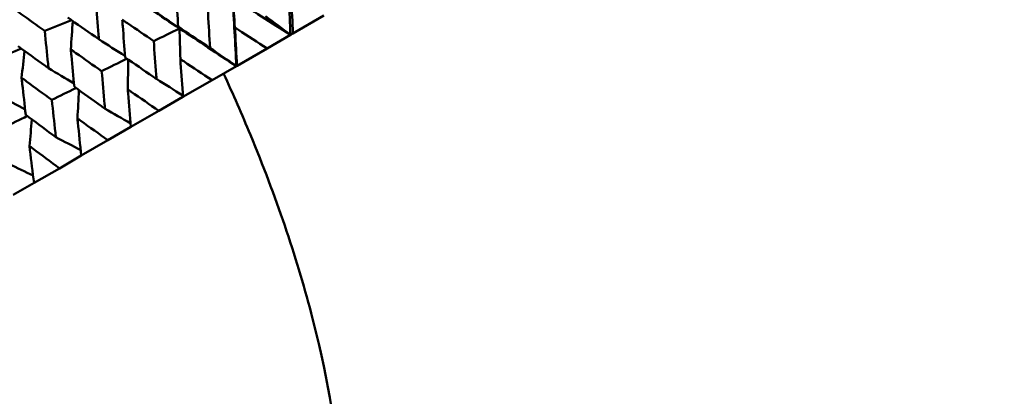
# Model space of a CAD drawing. Header units: millimetres. Extents: x 626 to 2725, y 57 to 2097.
# Tile 72 of 133: x 963.88 to 981.09, y 121.83 to 128.42. Entities that reach past the tile are written whole.
import ezdxf

# ---------------------------------------------------------------- set-up
doc = ezdxf.new("R2010")
doc.units = ezdxf.units.MM
doc.header["$LTSCALE"] = 10
doc.layers.add('Widoczne (ISO)', color=7, linetype='Continuous', lineweight=50)

msp = doc.modelspace()

# ---------------------------------------------------------------- linework, layer by layer
at = {"layer": 'Widoczne (ISO)'}
for p, q in [((968.657, 128.173), (969.199, 128.486)), ((968.615, 128.149), (968.207, 127.913)), ((968.657, 128.173), (968.615, 128.149)), ((967.681, 127.609), (968.207, 127.913)), ((967.67, 127.603), (967.244, 127.357)), ((967.681, 127.609), (967.67, 127.603)), ((966.736, 127.064), (967.244, 127.357)), ((966.736, 127.064), (966.316, 126.821)), ((965.827, 126.54), (966.316, 126.821)), ((965.827, 126.54), (965.425, 126.307)), ((964.958, 126.038), (965.425, 126.307)), ((964.958, 126.038), (964.575, 125.816)), ((964.132, 125.561), (964.575, 125.816)), ((964.132, 125.561), (963.769, 125.351))]:
    msp.add_line(p, q, dxfattribs=at)
msp.add_circle((990.322, 107.158), 50, dxfattribs=at)
msp.add_arc((990.056, 107.619), 22.5, 160.215, 79.785, dxfattribs=at)
for points in [[(968.615, 128.149), (968.598, 128.549), (968.581, 128.95), (968.566, 129.352)], [(966.676, 128.261), (966.346, 128.481), (966.017, 128.702), (965.689, 128.925)], [(968.615, 128.149), (968.278, 128.364), (967.941, 128.58), (967.606, 128.797)], [(967.644, 128.278), (967.631, 128.451), (967.618, 128.625), (967.606, 128.797)], [(967.67, 127.603), (967.648, 128.001), (967.626, 128.399), (967.606, 128.797)], [(966.184, 128.603), (966.348, 128.489), (966.512, 128.374), (966.676, 128.261)], [(964.787, 128.408), (964.631, 128.345), (964.476, 128.282), (964.32, 128.219)], [(964.775, 127.896), (964.786, 128.061), (964.798, 128.227), (964.81, 128.392)], [(968.179, 128.479), (968.324, 128.369), (968.47, 128.259), (968.615, 128.149)], [(966.676, 128.261), (966.525, 128.188), (966.375, 128.115), (966.224, 128.042)], [(966.676, 128.261), (966.668, 128.27), (966.661, 128.28), (966.653, 128.289)], [(967.67, 127.603), (967.337, 127.821), (967.006, 128.041), (966.676, 128.261)], [(966.69, 127.728), (966.685, 127.905), (966.681, 128.083), (966.676, 128.261)], [(965.266, 128.073), (965.418, 127.975), (965.571, 127.877), (965.724, 127.779)], [(963.911, 127.909), (963.764, 127.848), (963.617, 127.788), (963.47, 127.728)], [(963.915, 127.399), (963.932, 127.556), (963.949, 127.713), (963.966, 127.869)], [(967.209, 127.92), (967.363, 127.814), (967.517, 127.708), (967.67, 127.603)], [(965.757, 127.732), (965.61, 127.66), (965.462, 127.588), (965.314, 127.516)], [(965.771, 127.197), (965.774, 127.371), (965.777, 127.544), (965.78, 127.717)], [(964.385, 127.565), (964.534, 127.477), (964.682, 127.389), (964.831, 127.302)], [(966.273, 127.379), (966.427, 127.282), (966.58, 127.186), (966.734, 127.09)], [(964.865, 127.22), (964.724, 127.151), (964.584, 127.082), (964.443, 127.013)], [(964.891, 126.689), (964.9, 126.854), (964.909, 127.018), (964.918, 127.182)], [(963.547, 127.081), (963.69, 127.002), (963.834, 126.923), (963.977, 126.845)], [(965.373, 126.859), (965.523, 126.773), (965.672, 126.688), (965.822, 126.602)], [(964.014, 126.732), (963.881, 126.666), (963.748, 126.601), (963.614, 126.535)], [(964.053, 126.205), (964.067, 126.361), (964.081, 126.516), (964.095, 126.672)], [(964.513, 126.363), (964.658, 126.286), (964.803, 126.21), (964.948, 126.134)], [(963.697, 125.892), (963.837, 125.824), (963.976, 125.756), (964.116, 125.689)]]:
    msp.add_open_spline(points, degree=3, dxfattribs=at)
for points, knots in [([(966.611, 128.956), (966.613, 128.919), (966.616, 128.881), (966.629, 128.659), (966.641, 128.474), (966.653, 128.289)], [0.04993807, 0.04993807, 0.04993807, 0.04993807, 0.0614821, 0.0614821, 0.11877783, 0.11877783, 0.11877783, 0.11877783]), ([(965.266, 128.073), (965.263, 128.1), (965.261, 128.127), (965.243, 128.347), (965.227, 128.54), (965.211, 128.733)], [0.06241522, 0.06241522, 0.06241522, 0.06241522, 0.0708546, 0.0708546, 0.13127416, 0.13127416, 0.13127416, 0.13127416]), ([(968.628, 128.847), (968.629, 128.822), (968.63, 128.798), (968.64, 128.573), (968.648, 128.373), (968.657, 128.173)], [0.05393723, 0.05393723, 0.05393723, 0.05393723, 0.06137399, 0.06137399, 0.12273355, 0.12273355, 0.12273355, 0.12273355]), ([(964.32, 128.219), (964.182, 128.317), (964.045, 128.415), (963.868, 128.543), (963.827, 128.572), (963.787, 128.601)], [0.00838421, 0.00838421, 0.00838421, 0.00838421, 0.06155515, 0.06155515, 0.07712864, 0.07712864, 0.07712864, 0.07712864]), ([(967.209, 127.92), (967.208, 127.946), (967.206, 127.971), (967.193, 128.194), (967.181, 128.391), (967.17, 128.588)], [0.05804162, 0.05804162, 0.05804162, 0.05804162, 0.06605559, 0.06605559, 0.12689392, 0.12689392, 0.12689392, 0.12689392]), ([(964.724, 128.452), (964.882, 128.341), (965.04, 128.23), (965.221, 128.104), (965.244, 128.088), (965.266, 128.073)], [0.01044349, 0.01044349, 0.01044349, 0.01044349, 0.07085106, 0.07085106, 0.07930241, 0.07930241, 0.07930241, 0.07930241]), ([(965.675, 128.415), (965.677, 128.378), (965.68, 128.341), (965.697, 128.121), (965.711, 127.937), (965.726, 127.754)], [0.04993807, 0.04993807, 0.04993807, 0.04993807, 0.0614821, 0.0614821, 0.11877783, 0.11877783, 0.11877783, 0.11877783]), ([(966.224, 128.042), (966.071, 128.145), (965.919, 128.249), (965.736, 128.373), (965.705, 128.394), (965.675, 128.415)], [0.00418374, 0.00418374, 0.00418374, 0.00418374, 0.06147247, 0.06147247, 0.07302352, 0.07302352, 0.07302352, 0.07302352]), ([(964.385, 127.565), (964.383, 127.591), (964.38, 127.618), (964.358, 127.836), (964.339, 128.027), (964.32, 128.219)], [0.06241522, 0.06241522, 0.06241522, 0.06241522, 0.0708546, 0.0708546, 0.13127416, 0.13127416, 0.13127416, 0.13127416]), ([(966.653, 128.289), (966.816, 128.18), (966.98, 128.071), (967.166, 127.948), (967.188, 127.934), (967.209, 127.92)], [0.00523804, 0.00523804, 0.00523804, 0.00523804, 0.06606705, 0.06606705, 0.07409033, 0.07409033, 0.07409033, 0.07409033]), ([(968.207, 127.913), (968.039, 128.021), (967.871, 128.13), (967.684, 128.252), (967.664, 128.265), (967.644, 128.278)], [0, 0, 0, 0, 0.06135239, 0.06135239, 0.06879633, 0.06879633, 0.06879633, 0.06879633]), ([(967.644, 128.278), (967.645, 128.254), (967.646, 128.23), (967.658, 128.007), (967.669, 127.808), (967.681, 127.609)], [0.05393723, 0.05393723, 0.05393723, 0.05393723, 0.06137399, 0.06137399, 0.12273355, 0.12273355, 0.12273355, 0.12273355]), ([(966.273, 127.379), (966.271, 127.405), (966.269, 127.43), (966.252, 127.651), (966.238, 127.846), (966.224, 128.042)], [0.05804162, 0.05804162, 0.05804162, 0.05804162, 0.06605559, 0.06605559, 0.12689392, 0.12689392, 0.12689392, 0.12689392]), ([(963.855, 127.95), (964.01, 127.837), (964.165, 127.724), (964.342, 127.596), (964.364, 127.58), (964.385, 127.565)], [0.01044349, 0.01044349, 0.01044349, 0.01044349, 0.07085106, 0.07085106, 0.07930241, 0.07930241, 0.07930241, 0.07930241]), ([(964.775, 127.896), (964.778, 127.859), (964.781, 127.822), (964.802, 127.604), (964.819, 127.422), (964.837, 127.241)], [0.04993807, 0.04993807, 0.04993807, 0.04993807, 0.0614821, 0.0614821, 0.11877783, 0.11877783, 0.11877783, 0.11877783]), ([(965.314, 127.516), (965.164, 127.621), (965.014, 127.726), (964.835, 127.853), (964.805, 127.874), (964.775, 127.896)], [0.00418374, 0.00418374, 0.00418374, 0.00418374, 0.06147247, 0.06147247, 0.07302352, 0.07302352, 0.07302352, 0.07302352]), ([(965.726, 127.754), (965.887, 127.643), (966.048, 127.533), (966.23, 127.408), (966.252, 127.393), (966.273, 127.379)], [0.00523804, 0.00523804, 0.00523804, 0.00523804, 0.06606705, 0.06606705, 0.07409033, 0.07409033, 0.07409033, 0.07409033]), ([(967.244, 127.357), (967.079, 127.467), (966.914, 127.577), (966.73, 127.701), (966.71, 127.714), (966.69, 127.728)], [0, 0, 0, 0, 0.06135239, 0.06135239, 0.06879633, 0.06879633, 0.06879633, 0.06879633]), ([(966.69, 127.728), (966.692, 127.704), (966.693, 127.68), (966.708, 127.458), (966.722, 127.261), (966.736, 127.064)], [0.05393723, 0.05393723, 0.05393723, 0.05393723, 0.06137399, 0.06137399, 0.12273355, 0.12273355, 0.12273355, 0.12273355]), ([(963.915, 127.399), (963.919, 127.363), (963.923, 127.327), (963.947, 127.11), (963.967, 126.93), (963.988, 126.751)], [0.04993807, 0.04993807, 0.04993807, 0.04993807, 0.0614821, 0.0614821, 0.11877783, 0.11877783, 0.11877783, 0.11877783]), ([(964.443, 127.013), (964.296, 127.12), (964.149, 127.227), (963.974, 127.356), (963.944, 127.378), (963.915, 127.399)], [0.00418374, 0.00418374, 0.00418374, 0.00418374, 0.06147247, 0.06147247, 0.07302352, 0.07302352, 0.07302352, 0.07302352]), ([(965.373, 126.859), (965.371, 126.885), (965.368, 126.91), (965.348, 127.129), (965.331, 127.322), (965.314, 127.516)], [0.05804162, 0.05804162, 0.05804162, 0.05804162, 0.06605559, 0.06605559, 0.12689392, 0.12689392, 0.12689392, 0.12689392]), ([(968.884, 115.235), (969.167, 116.022), (969.359, 116.845), (969.562, 118.563), (969.572, 119.458), (969.41, 121.319), (969.239, 122.285), (968.713, 124.289), (968.359, 125.327), (967.768, 126.755), (967.612, 127.112), (967.446, 127.474)], [1, 1, 1, 1, 1.1906229, 1.1906229, 1.3812459, 1.3812459, 1.5718688, 1.5718688, 1.7624917, 1.7624917, 1.8252774, 1.8252774, 1.8252774, 1.8252774]), ([(964.837, 127.241), (964.994, 127.128), (965.152, 127.016), (965.331, 126.889), (965.352, 126.874), (965.373, 126.859)], [0.00523804, 0.00523804, 0.00523804, 0.00523804, 0.06606705, 0.06606705, 0.07409033, 0.07409033, 0.07409033, 0.07409033]), ([(966.316, 126.821), (966.153, 126.933), (965.992, 127.045), (965.811, 127.17), (965.791, 127.184), (965.771, 127.197)], [0, 0, 0, 0, 0.06135239, 0.06135239, 0.06879633, 0.06879633, 0.06879633, 0.06879633]), ([(965.771, 127.197), (965.773, 127.173), (965.775, 127.15), (965.794, 126.93), (965.81, 126.735), (965.827, 126.54)], [0.05393723, 0.05393723, 0.05393723, 0.05393723, 0.06137399, 0.06137399, 0.12273355, 0.12273355, 0.12273355, 0.12273355]), ([(964.513, 126.363), (964.51, 126.388), (964.508, 126.413), (964.484, 126.63), (964.463, 126.821), (964.443, 127.013)], [0.05804162, 0.05804162, 0.05804162, 0.05804162, 0.06605559, 0.06605559, 0.12689392, 0.12689392, 0.12689392, 0.12689392]), ([(963.988, 126.751), (964.142, 126.636), (964.297, 126.522), (964.472, 126.393), (964.493, 126.378), (964.513, 126.363)], [0.00523804, 0.00523804, 0.00523804, 0.00523804, 0.06606705, 0.06606705, 0.07409033, 0.07409033, 0.07409033, 0.07409033]), ([(965.425, 126.307), (965.266, 126.42), (965.107, 126.534), (964.929, 126.661), (964.91, 126.675), (964.891, 126.689)], [0, 0, 0, 0, 0.06135239, 0.06135239, 0.06879633, 0.06879633, 0.06879633, 0.06879633]), ([(964.891, 126.689), (964.893, 126.665), (964.896, 126.642), (964.918, 126.425), (964.938, 126.231), (964.958, 126.038)], [0.05393723, 0.05393723, 0.05393723, 0.05393723, 0.06137399, 0.06137399, 0.12273355, 0.12273355, 0.12273355, 0.12273355]), ([(964.575, 125.816), (964.419, 125.931), (964.264, 126.047), (964.09, 126.177), (964.071, 126.191), (964.053, 126.205)], [0, 0, 0, 0, 0.06135239, 0.06135239, 0.06879633, 0.06879633, 0.06879633, 0.06879633]), ([(964.053, 126.205), (964.055, 126.182), (964.058, 126.158), (964.084, 125.943), (964.108, 125.752), (964.132, 125.561)], [0.05393723, 0.05393723, 0.05393723, 0.05393723, 0.06137399, 0.06137399, 0.12273355, 0.12273355, 0.12273355, 0.12273355])]:
    msp.add_open_spline(points, degree=3, knots=knots, dxfattribs=at)

doc.saveas('drawing.dxf')
